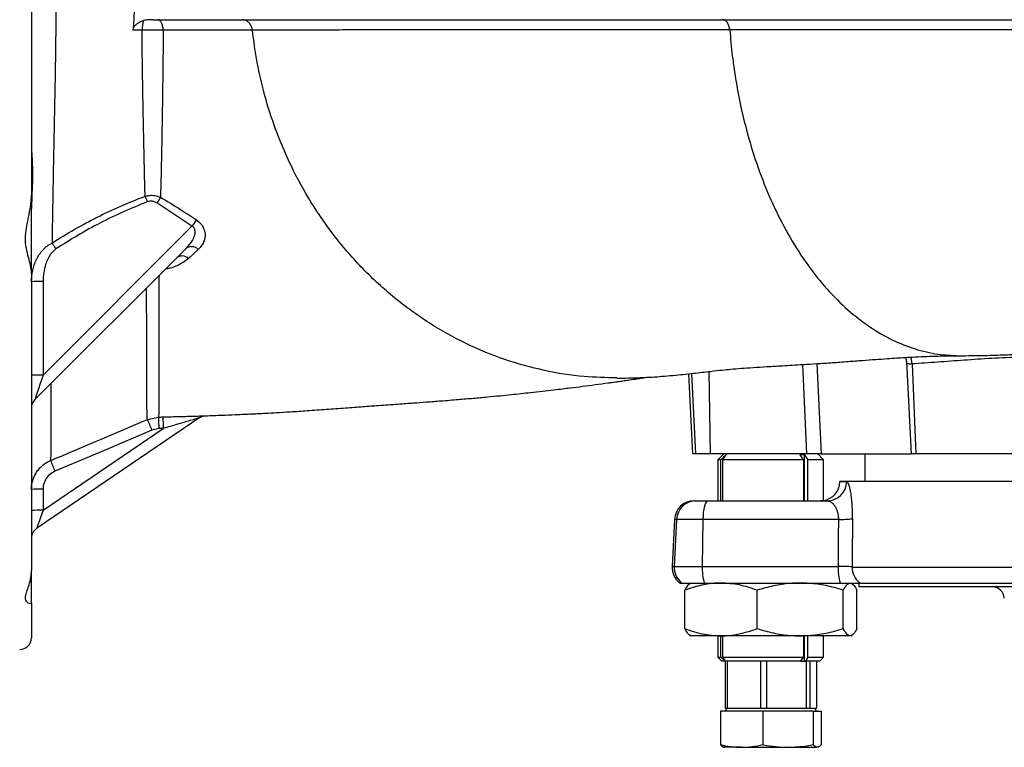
# Model space of a CAD drawing. Header units: millimetres. Extents: x 1556 to 4262, y 988 to 5170.
# Tile 7 of 18: x 2810 to 3313, y 1249 to 1621. Entities that reach past the tile are written whole.
import ezdxf

# ---------------------------------------------------------------- set-up
doc = ezdxf.new("R2010")
doc.units = ezdxf.units.MM
doc.header["$LTSCALE"] = 2

msp = doc.modelspace()

# ---------------------------------------------------------------- linework, layer by layer
at = {"color": 7, "linetype": 'Continuous', "lineweight": 25}
for p, q in [((2815.98, 1746.52), (2815.98, 1531.22)), ((2898.03, 1515.26), (2880.15, 1527.18)), ((2815.98, 1491.35), (2815.98, 1524.28)), ((2821.9, 1439.13), (2898.03, 1515.26)), ((2895.06, 1503.95), (2817.73, 1426.63)), ((2901.24, 1503.46), (2896.23, 1498.83)), ((2815.98, 1491.42), (2815.98, 1339.18)), ((2821.9, 1487), (2821.9, 1439.13)), ((3263.28, 1446.1), (3265.76, 1398.87)), ((3266.3, 1444.87), (3268.14, 1398.87)), ((3151.83, 1439.84), (3153.98, 1398.87)), ((2902.05, 1417.47), (2818.6, 1360.66)), ((2875.25, 1416.44), (2880.95, 1417.7)), ((2821.92, 1370.05), (2883.35, 1411.87)), ((2881.09, 1411.79), (2877.53, 1411.01)), ((2883.35, 1411.87), (2881.09, 1411.79)), ((3155.56, 1398.87), (3153.98, 1398.87)), ((3162.94, 1398.87), (3155.56, 1398.87)), ((3212.43, 1398.87), (3162.94, 1398.87)), ((3169.98, 1398.87), (3166.98, 1395.87)), ((3166.98, 1395.87), (3166.98, 1374.87)), ((3168.35, 1395.87), (3166.98, 1395.87)), ((3168.35, 1374.87), (3168.35, 1395.87)), ((3169.45, 1374.87), (3169.45, 1395.87)), ((3210.73, 1395.87), (3169.45, 1395.87)), ((3210.73, 1395.87), (3209, 1398.46)), ((3210.73, 1395.87), (3210.73, 1374.87)), ((3211.25, 1398.46), (3212.97, 1395.87)), ((3211.25, 1374.87), (3211.25, 1398.46)), ((3220.98, 1395.87), (3212.97, 1395.87)), ((3212.97, 1374.87), (3212.97, 1395.87)), ((3220.98, 1395.87), (3217.98, 1398.87)), ((3219.7, 1398.87), (3265.76, 1398.87)), ((3220.98, 1375.01), (3220.98, 1395.87)), ((3241.98, 1398.87), (3241.98, 1384.87)), ((3268.14, 1398.87), (3265.76, 1398.87)), ((3323.24, 1398.87), (3268.14, 1398.87)), ((3229.25, 1384.87), (3229.25, 1384.69)), ((3229.25, 1384.87), (3606.98, 1384.87)), ((2821.92, 1380.8), (2821.92, 1370.05)), ((3154.77, 1374.87), (3155.77, 1374.87)), ((3155.77, 1374.87), (3161.83, 1374.87)), ((3161.83, 1374.87), (3222.86, 1374.87)), ((3144.79, 1365.39), (3143.53, 1341.39)), ((3145.8, 1365.39), (3144.55, 1341.39)), ((3159.25, 1365.39), (3145.8, 1365.39)), ((3159.25, 1365.39), (3158.92, 1341.39)), ((3228.55, 1365.39), (3159.25, 1365.39)), ((2815.98, 1322.69), (2815.98, 1339.18)), ((3144.55, 1341.39), (3158.92, 1341.39)), ((3158.92, 1341.39), (3228.35, 1341.39)), ((3235.59, 1341.04), (3558.43, 1341.04)), ((3147.51, 1332.87), (3148.52, 1332.87)), ((3148.52, 1332.87), (3159.95, 1332.87)), ((3149.94, 1309.53), (3149.94, 1329.21)), ((3152.98, 1332.87), (3152.44, 1332.56)), ((3159.95, 1332.87), (3229.39, 1332.87)), ((3187, 1309.53), (3187, 1329.21)), ((3231.04, 1309.53), (3231.04, 1329.21)), ((3238.02, 1309.53), (3238.02, 1329.21)), ((3238.98, 1332.87), (3238.98, 1330.87)), ((3589.62, 1330.87), (3238.98, 1330.87)), ((3239.52, 1332.87), (3559.17, 1332.87)), ((2815.98, 1322.69), (2815.98, 1304.87)), ((3152.42, 1306.19), (3152.98, 1305.87)), ((3168.47, 1305.87), (3152.98, 1305.87)), ((3166.98, 1305.87), (3166.98, 1294.87)), ((3168.35, 1294.87), (3168.35, 1305.87)), ((3209.02, 1305.87), (3168.47, 1305.87)), ((3169.45, 1294.87), (3169.45, 1305.87)), ((3234.53, 1305.87), (3209.02, 1305.87)), ((3210.73, 1305.87), (3210.73, 1294.87)), ((3211.25, 1292.87), (3211.25, 1305.87)), ((3212.97, 1294.87), (3212.97, 1305.87)), ((3220.98, 1294.87), (3220.98, 1305.87)), ((3234.98, 1305.87), (3234.53, 1305.87)), ((3234.98, 1305.87), (3235.54, 1306.19)), ((3166.98, 1294.87), (3168.98, 1292.87)), ((3166.98, 1294.87), (3168.35, 1294.87)), ((3168.35, 1294.87), (3170.59, 1292.87)), ((3169.45, 1294.87), (3210.73, 1294.87)), ((3170.86, 1292.87), (3169.45, 1294.87)), ((3209.4, 1292.87), (3210.73, 1294.87)), ((3212.97, 1294.87), (3211.64, 1292.87)), ((3212.97, 1294.87), (3220.98, 1294.87)), ((3218.98, 1292.87), (3220.98, 1294.87)), ((3170.59, 1292.87), (3168.98, 1292.87)), ((3170.59, 1292.87), (3170.86, 1292.87)), ((3170.63, 1292.87), (3170.63, 1268.87)), ((3209.4, 1292.87), (3170.86, 1292.87)), ((3171.85, 1268.87), (3171.85, 1292.87)), ((3188.73, 1292.87), (3188.73, 1268.87)), ((3192.02, 1268.87), (3192.02, 1292.87)), ((3209.4, 1292.87), (3211.25, 1292.87)), ((3211.25, 1292.87), (3211.64, 1292.87)), ((3218.98, 1292.87), (3211.64, 1292.87)), ((3212.08, 1292.87), (3212.08, 1268.87)), ((3214.15, 1268.87), (3214.15, 1292.87)), ((3217.33, 1292.87), (3217.33, 1268.87)), ((3171.49, 1268.87), (3170.56, 1267.27)), ((3170.63, 1268.87), (3171.85, 1268.87)), ((3171.85, 1268.87), (3176.63, 1268.87)), ((3176.63, 1268.87), (3183.95, 1268.87)), ((3183.95, 1268.87), (3188.73, 1268.87)), ((3188.73, 1268.87), (3192.02, 1268.87)), ((3192.02, 1268.87), (3197.71, 1268.87)), ((3197.71, 1268.87), (3206.39, 1268.87)), ((3206.39, 1268.87), (3212.08, 1268.87)), ((3212.08, 1268.87), (3214.15, 1268.87)), ((3214.15, 1268.87), (3215.05, 1268.87)), ((3215.05, 1268.87), (3216.47, 1268.87)), ((3217.39, 1267.27), (3216.47, 1268.87)), ((3216.47, 1268.87), (3217.33, 1268.87)), ((3168.2, 1267.27), (3168.2, 1250.22)), ((3189.89, 1267.27), (3168.2, 1267.27)), ((3189.89, 1267.27), (3189.89, 1250.22)), ((3215.67, 1267.27), (3189.89, 1267.27)), ((3215.67, 1267.27), (3215.67, 1250.22)), ((3215.67, 1267.27), (3219.76, 1267.27)), ((3219.76, 1267.27), (3219.76, 1250.22)), ((3179.05, 1248.87), (3169.98, 1248.87)), ((3179.05, 1248.87), (3202.78, 1248.87)), ((3202.78, 1248.87), (3217.71, 1248.87))]:
    msp.add_line(p, q, dxfattribs=at)
at = {"color": 8, "linetype": 'Continuous', "lineweight": 25}
for p, q in [((3217.56, 1445.02), (3219.7, 1398.87)), ((3153.41, 1440), (3155.56, 1398.87)), ((3162.37, 1441), (3162.94, 1398.87)), ((3212.43, 1398.87), (3210.33, 1444.57)), ((3229.25, 1384.69), (3232.77, 1384.69)), ((3145.8, 1365.39), (3144.79, 1365.39)), ((3143.53, 1341.39), (3144.55, 1341.39))]:
    msp.add_line(p, q, dxfattribs=at)
at = {"color": 7, "linetype": 'Continuous', "lineweight": 25, "flags": 128}
for points in [[(2874.08, 1530.64), (2874.2, 1530.3), (2874.34, 1529.96), (2874.48, 1529.6), (2874.62, 1529.24), (2874.77, 1528.87), (2874.91, 1528.49), (2875.07, 1528.11), (2875.22, 1527.72)], [(2826.53, 1506.68), (2826.74, 1506.35), (2826.97, 1506), (2827.21, 1505.63), (2827.46, 1505.26), (2827.71, 1504.87), (2827.97, 1504.47), (2828.23, 1504.07), (2828.5, 1503.66)], [(2821.9, 1439.13), (2821.09, 1436.68), (2820.3, 1434.33), (2819.58, 1432.17), (2818.95, 1430.28), (2818.43, 1428.73), (2818.05, 1427.57), (2817.81, 1426.87), (2817.73, 1426.63)], [(2877.53, 1411.01), (2852.77, 1400.52), (2828.02, 1390.03)], [(3161.83, 1374.87), (3161.34, 1374.69), (3160.87, 1374.16), (3160.44, 1373.29), (3160.05, 1372.12), (3159.73, 1370.69), (3159.48, 1369.06), (3159.32, 1367.27), (3159.25, 1365.39)], [(2821.92, 1370.05), (2821.27, 1368.2), (2820.64, 1366.44), (2820.07, 1364.82), (2819.57, 1363.4), (2819.16, 1362.23), (2818.85, 1361.37), (2818.66, 1360.83), (2818.6, 1360.66)], [(3235.79, 1365.74), (3235.63, 1345.77), (3235.59, 1341.04)]]:
    msp.add_lwpolyline(points, dxfattribs=at)
at = {"color": 8, "linetype": 'Continuous', "lineweight": 25, "flags": 128}
msp.add_lwpolyline([(3266.3, 1444.87), (3265.95, 1447.11), (3265.58, 1448.35)], dxfattribs=at)
at = {"color": 7, "linetype": 'Continuous', "lineweight": 25}
for centre, radius, start, end in [((2885.81, 1615.89), 13.28, 160.123, 181.4272), ((3132.06, 1372.22), 295.75, 147.7389, 148.4023), ((3119.91, 1361.04), 270.21, 144.3515, 145.1994), ((2893.04, 1495.36), 4.71, 47.3892, 125.1662), ((2897.85, 1499.98), 4.85, 45.7569, 125.107), ((2820.43, 1367.4), 119.61, 89.2962, 92.1353), ((2820.43, 1319.53), 119.61, 89.2962, 92.1353), ((2821.98, 1422.38), 6, 135, 180), ((3312.68, 1596.68), 473.11, 202.3931, 203.1066), ((3054.72, 1418.84), 173.77, 180.3766, 182.324), ((3056.37, 1418.7), 173.15, 180.3087, 182.2633), ((3275.18, 1580.92), 486.2, 202.4225, 203.1165), ((3219.25, 1384.87), 10, 279.7452, 359), ((3222.82, 1384.82), 9.95, 270.2456, 359.2556), ((2820.44, 1278.14), 102.68, 89.1771, 92.4932), ((3154.77, 1364.87), 10, 90, 177), ((3155.78, 1364.88), 9.99, 90.0556, 177.0635), ((2820.44, 1267.32), 102.74, 89.1776, 92.4916), ((3229.73, 1416.09), 50.71, 268.6561, 276.8571), ((2821.98, 1355.7), 6, 124.2454, 180), ((3153.51, 1340.87), 10, 177, 233.1301), ((3154.54, 1340.87), 10.01, 176.9889, 233.0499), ((3186.17, 1340.37), 27.27, 177.8444, 195.9594), ((3255.6, 1340.37), 27.27, 177.8447, 195.9591), ((3245.65, 1340.85), 10.06, 178.8808, 232.4548), ((3307.36, 1324.87), 6, 3, 90), ((2809.98, 1304.87), 6, 270, 0)]:
    msp.add_arc(centre, radius, start, end, dxfattribs=at)
msp.add_ellipse((3602.1, 2242.99), major_axis=(103.7, 7627.45), ratio=0.047723, start_param=1.686759, end_param=1.689927, dxfattribs=at)
for points, knots in [([(2826.19, 1771.88), (2826.33, 1762.05), (2826.5, 1751.85), (2826.82, 1736.02), (2826.94, 1730.65), (2827.12, 1722.47), (2827.19, 1719.72), (2827.31, 1714.17), (2827.38, 1711.38), (2827.57, 1702.98), (2827.7, 1697.34), (2827.95, 1686), (2828.07, 1680.3), (2828.37, 1663.08), (2828.51, 1651.46), (2828.54, 1627.87), (2828.44, 1616.2), (2828.2, 1598.84), (2828.1, 1593.08), (2827.94, 1584.48), (2827.88, 1581.62), (2827.77, 1575.94), (2827.72, 1573.12), (2827.55, 1564.72), (2827.43, 1559.18), (2827.21, 1548.26), (2827.11, 1542.86), (2826.92, 1532.22), (2826.83, 1526.96), (2826.67, 1516.66), (2826.6, 1511.62), (2826.53, 1506.68)], [0, 0, 0, 0, 0.125, 0.125, 0.1875, 0.1875, 0.21875, 0.21875, 0.25, 0.25, 0.3125, 0.3125, 0.375, 0.375, 0.5, 0.5, 0.625, 0.625, 0.6875, 0.6875, 0.71875, 0.71875, 0.75, 0.75, 0.8125, 0.8125, 0.875, 0.875, 0.9375, 0.9375, 1, 1, 1, 1]), ([(2868, 1638.87), (2868.14, 1637.07), (2868.43, 1633.48), (2868.56, 1627.47), (2868.41, 1621.49), (2868.04, 1617.33), (2867.88, 1615.56)], [0, 0, 0, 0, 0.231303, 0.462607, 0.7715, 1, 1, 1, 1]), ([(2867.88, 1615.56), (2867.9, 1615.68), (2867.97, 1616.18), (2868.35, 1617.18), (2869.51, 1618.6), (2871.28, 1619.74), (2872.7, 1620.21), (2873.31, 1620.41)], [0, 0, 0, 0, 0.045362, 0.184688, 0.397347, 0.740201, 1, 1, 1, 1]), ([(2877.98, 1620.87), (2877.2, 1620.87), (2876.42, 1620.86), (2874.86, 1620.73), (2874.08, 1620.62), (2873.31, 1620.41)], [0, 0, 0, 0, 0.5, 0.5, 1, 1, 1, 1]), ([(2877.98, 1620.87), (2881.59, 1620.87), (2885.03, 1620.87), (2891.83, 1620.87), (2895.13, 1620.87), (2901.43, 1620.87), (2904.42, 1620.87), (2910.07, 1620.87), (2912.75, 1620.87), (2917.99, 1620.87), (2920.59, 1620.87), (2923.17, 1620.87), (2923.19, 1620.87), (2923.21, 1620.87), (2923.24, 1620.87)], [-0.060817, -0.060817, -0.060817, -0.060817, 0.151821, 0.151821, 0.360847, 0.360847, 0.569874, 0.569874, 0.778901, 0.778901, 0.987927, 0.987927, 0.987927, 0.989834, 0.989834, 0.989834, 0.989834]), ([(2883.34, 1615.52), (2883.31, 1616.24), (2883.21, 1616.95), (2882.9, 1618.26), (2882.69, 1618.85), (2882.18, 1619.82), (2881.89, 1620.21), (2881.25, 1620.73), (2880.91, 1620.87), (2880.57, 1620.87)], [0, 0, 0, 0, 0.25, 0.25, 0.5, 0.5, 0.75, 0.75, 1, 1, 1, 1]), ([(2923.24, 1620.87), (2923.25, 1620.87), (2923.27, 1620.87), (2923.28, 1620.87), (2935.54, 1620.87), (2951.54, 1620.87), (2978.18, 1620.87), (2987.46, 1620.87), (3006.61, 1620.87), (3016.5, 1620.87), (3037.1, 1620.87), (3047.8, 1620.87), (3070.18, 1620.87), (3081.88, 1620.87), (3118.07, 1620.87), (3143.58, 1620.87), (3168.96, 1620.87)], [0.0016188, 0.0016188, 0.0016188, 0.0016188, 0.001918, 0.001918, 0.001918, 0.2514385, 0.2514385, 0.3761987, 0.3761987, 0.500959, 0.500959, 0.6257192, 0.6257192, 0.7504795, 0.7504795, 1, 1, 1, 1]), ([(2928.93, 1615.59), (2928.92, 1615.71), (2928.89, 1615.95), (2928.82, 1616.31), (2928.73, 1616.67), (2928.62, 1617.03), (2928.48, 1617.39), (2928.32, 1617.75), (2928.14, 1618.1), (2927.93, 1618.44), (2927.7, 1618.77), (2927.45, 1619.08), (2927.06, 1619.5), (2926.44, 1620.02), (2925.55, 1620.52), (2924.67, 1620.79), (2924.03, 1620.86), (2923.74, 1620.87), (2923.67, 1620.87)], [0, 0, 0, 0, 0.041023, 0.083114, 0.126235, 0.170335, 0.215354, 0.261224, 0.307863, 0.355181, 0.40308, 0.451453, 0.500188, 0.613645, 0.74989, 0.888164, 0.969895, 1, 1, 1, 1]), ([(3168.96, 1620.87), (3194.29, 1620.87), (3221.95, 1620.87), (3265.02, 1620.87), (3279.64, 1620.87), (3309.13, 1620.87), (3323.98, 1620.87), (3353.95, 1620.87), (3369.07, 1620.87), (3399.56, 1620.87), (3414.94, 1620.87), (3461.41, 1620.87), (3492.83, 1620.87), (3587.43, 1620.87), (3650.94, 1620.87), (3743.29, 1620.87), (3773.59, 1620.87), (3817.94, 1620.87), (3832.54, 1620.87), (3861.31, 1620.87), (3875.48, 1620.87), (3917.18, 1620.87), (3943.87, 1620.87), (3994.91, 1620.87), (4019.3, 1620.87), (4065.58, 1620.87), (4087.43, 1620.87), (4117.76, 1620.87), (4127.46, 1620.87), (4145.97, 1620.87), (4154.77, 1620.87), (4179.69, 1620.87), (4194.29, 1620.87), (4216.17, 1620.87), (4224.36, 1620.87), (4231.36, 1620.87)], [0, 0, 0, 0, 0.03125, 0.03125, 0.046875, 0.046875, 0.0625, 0.0625, 0.078125, 0.078125, 0.09375, 0.09375, 0.125, 0.125, 0.1875, 0.1875, 0.21875, 0.21875, 0.234375, 0.234375, 0.25, 0.25, 0.28125, 0.28125, 0.3125, 0.3125, 0.34375, 0.34375, 0.359375, 0.359375, 0.375, 0.375, 0.40625, 0.40625, 0.4296087, 0.4296087, 0.4296087, 0.4296087]), ([(3172.99, 1615.63), (3172.93, 1616.34), (3172.8, 1617.04), (3172.38, 1618.32), (3172.09, 1618.89), (3171.42, 1619.85), (3171.02, 1620.23), (3170.18, 1620.74), (3169.73, 1620.87), (3169.28, 1620.87)], [0, 0, 0, 0, 0.25, 0.25, 0.5, 0.5, 0.75, 0.75, 1, 1, 1, 1]), ([(2883.34, 1615.52), (2882.51, 1615.53), (2881.66, 1615.55), (2879.89, 1615.57), (2878.98, 1615.58), (2876.2, 1615.59), (2874.36, 1615.58), (2872.53, 1615.56)], [0, 0, 0, 0, 0.25, 0.25, 0.5, 0.5, 1, 1, 1, 1]), ([(2874.08, 1530.64), (2873.98, 1534.69), (2873.8, 1542.8), (2873.5, 1555.54), (2873.22, 1568.66), (2872.97, 1581.41), (2872.78, 1593.62), (2872.63, 1604.75), (2872.56, 1612.11), (2872.53, 1615.56)], [0, 0, 0, 0, 0.154746, 0.309488, 0.466623, 0.623751, 0.754023, 0.884722, 1, 1, 1, 1]), ([(2883.34, 1615.52), (2883.32, 1612.03), (2883.26, 1604.63), (2883.14, 1593.44), (2882.98, 1581.24), (2882.78, 1568.54), (2882.54, 1555.39), (2882.26, 1542.5), (2882.06, 1534.22), (2881.96, 1530.08)], [0, 0, 0, 0, 0.115416, 0.244818, 0.374681, 0.52972, 0.684769, 0.84238, 1, 1, 1, 1]), ([(2928.97, 1615.54), (2927.83, 1615.54), (2925.52, 1615.54), (2921.92, 1615.54), (2918.04, 1615.54), (2913.82, 1615.54), (2909.34, 1615.53), (2904.88, 1615.53), (2900.74, 1615.52), (2897.4, 1615.52), (2894.76, 1615.52), (2892.66, 1615.52), (2890.46, 1615.52), (2888.17, 1615.52), (2885.8, 1615.52), (2884.17, 1615.52), (2883.34, 1615.52)], [0, 0, 0, 0, 0.092596, 0.189078, 0.288982, 0.391827, 0.497305, 0.59139, 0.675045, 0.748577, 0.787332, 0.827399, 0.868762, 0.911367, 0.955141, 1, 1, 1, 1]), ([(3172.99, 1615.63), (3159.97, 1615.63), (3140.45, 1615.63), (3115.01, 1615.62), (3096.4, 1615.62), (3078.4, 1615.61), (3061.16, 1615.61), (3044.69, 1615.61), (3028.91, 1615.61), (3013.76, 1615.61), (2999.22, 1615.6), (2985.18, 1615.6), (2971.7, 1615.6), (2958.91, 1615.59), (2947.48, 1615.59), (2937.37, 1615.59), (2931.76, 1615.59), (2928.95, 1615.59)], [0, 0, 0, 0, 0.127299, 0.190758, 0.254029, 0.317369, 0.380518, 0.44372, 0.507007, 0.570369, 0.63374, 0.69703, 0.760316, 0.823881, 0.88744, 0.943655, 1, 1, 1, 1]), ([(3115.22, 1437.78), (3109.65, 1437.86), (3097.23, 1438.05), (3078.01, 1441.21), (3057.77, 1446.79), (3037.99, 1454.95), (3019.09, 1465.5), (3001.43, 1478.3), (2985.33, 1493.06), (2971.07, 1509.46), (2958.81, 1527.1), (2948.64, 1545.6), (2940.85, 1563.95), (2935.17, 1581.75), (2931.18, 1598.7), (2929.69, 1610.01), (2928.96, 1615.57)], [0, 0, 0, 0, 0.061251, 0.136565, 0.213294, 0.290989, 0.369165, 0.447321, 0.524953, 0.60158, 0.676757, 0.75009, 0.821244, 0.88298, 0.9426, 1, 1, 1, 1]), ([(4225.68, 1615.48), (4225.37, 1615.48), (4224.6, 1615.48), (4223.2, 1615.48), (4221.3, 1615.49), (4218.87, 1615.5), (4215.87, 1615.51), (4211.81, 1615.53), (4206.97, 1615.55), (4201.7, 1615.57), (4192.33, 1615.6), (4178.48, 1615.67), (4161.69, 1615.66), (4147.44, 1615.69), (4138.35, 1615.68), (4131.23, 1615.68), (4127.14, 1615.68), (4123.27, 1615.68), (4119.36, 1615.69), (4115.12, 1615.68), (4104.57, 1615.68), (4085.09, 1615.67), (4060.19, 1615.69), (4037.26, 1615.7), (4020.57, 1615.71), (4006.44, 1615.71), (3992.38, 1615.71), (3978.19, 1615.71), (3963.65, 1615.7), (3951.42, 1615.7), (3941.62, 1615.7), (3934.32, 1615.71), (3929.59, 1615.72), (3924.91, 1615.72), (3919.34, 1615.72), (3911.93, 1615.72), (3904.31, 1615.71), (3896.49, 1615.71), (3888.45, 1615.71), (3880.2, 1615.71), (3871.73, 1615.71), (3863.05, 1615.71), (3849.37, 1615.71), (3831.68, 1615.71), (3811.03, 1615.71), (3793.53, 1615.7), (3764.26, 1615.7), (3725.59, 1615.69), (3680.21, 1615.68), (3646.84, 1615.68), (3615.51, 1615.68), (3582.04, 1615.68), (3542.31, 1615.67), (3502.55, 1615.67), (3465.75, 1615.66), (3432.01, 1615.66), (3401.33, 1615.66), (3370.99, 1615.67), (3340.97, 1615.67), (3317.14, 1615.64), (3295.11, 1615.64), (3279.16, 1615.64), (3264.11, 1615.64), (3254.45, 1615.63), (3246.44, 1615.63), (3239.6, 1615.63), (3233.44, 1615.63), (3227.47, 1615.63), (3221.67, 1615.63), (3216.05, 1615.63), (3210.6, 1615.63), (3205.32, 1615.63), (3200.21, 1615.63), (3195.27, 1615.63), (3190.49, 1615.63), (3185.88, 1615.63), (3181.44, 1615.63), (3177.15, 1615.63), (3174.36, 1615.63), (3172.99, 1615.63)], [0, 0, 0, 0, 0.002378, 0.005879, 0.010504, 0.016254, 0.023132, 0.031137, 0.04302, 0.053454, 0.062437, 0.096225, 0.1252, 0.139303, 0.156631, 0.161871, 0.167113, 0.172356, 0.17657, 0.181811, 0.188079, 0.215207, 0.250515, 0.270485, 0.287494, 0.301547, 0.31266, 0.328673, 0.342323, 0.35362, 0.36257, 0.369173, 0.373427, 0.375331, 0.381762, 0.388326, 0.395025, 0.40186, 0.408832, 0.415943, 0.423194, 0.430585, 0.438116, 0.457938, 0.47504, 0.4894, 0.501001, 0.546572, 0.582567, 0.608859, 0.625354, 0.656352, 0.68751, 0.718816, 0.750261, 0.775056, 0.799891, 0.824781, 0.849752, 0.874823, 0.885172, 0.906155, 0.916066, 0.924575, 0.931679, 0.937379, 0.942904, 0.948311, 0.9536, 0.95877, 0.963822, 0.968755, 0.973571, 0.978268, 0.982848, 0.987311, 0.991657, 0.995887, 1, 1, 1, 1]), ([(2815.98, 1556.07), (2816.04, 1554.47), (2816.16, 1551.24), (2816.55, 1545.48), (2816.6, 1539.1), (2816.21, 1531.99), (2816.06, 1526.95), (2815.98, 1524.28)], [0, 0, 0, 0, 0.188907, 0.382978, 0.57632, 0.775547, 1, 1, 1, 1]), ([(2815.98, 1491.42), (2815.98, 1492.56), (2815.79, 1493.8), (2815.25, 1496.47), (2814.89, 1497.87), (2814.13, 1500.81), (2813.73, 1502.35), (2813.26, 1504.79), (2813.12, 1505.63), (2812.93, 1507.35), (2812.88, 1508.22), (2812.89, 1510.84), (2813.11, 1512.62), (2813.58, 1515.35), (2813.76, 1516.27), (2814.14, 1518.11), (2814.33, 1519.03), (2814.89, 1521.79), (2815.25, 1523.65), (2815.65, 1526.46), (2815.77, 1527.41), (2815.93, 1529.31), (2815.98, 1530.27), (2815.98, 1531.22)], [0, 0, 0, 0, 0.125, 0.125, 0.25, 0.25, 0.375, 0.375, 0.4375, 0.4375, 0.5, 0.5, 0.625, 0.625, 0.6875, 0.6875, 0.75, 0.75, 0.875, 0.875, 0.9375, 0.9375, 1, 1, 1, 1]), ([(2826.53, 1506.68), (2830.28, 1509.01), (2837.79, 1513.69), (2849.52, 1519.99), (2861.61, 1525.69), (2869.92, 1528.99), (2874.08, 1530.64)], [0, 0, 0, 0, 0.2484695, 0.4975605, 0.7484422, 1, 1, 1, 1]), ([(2874.08, 1530.64), (2874.8, 1530.8), (2876.41, 1531.16), (2879.14, 1531.07), (2880.98, 1530.43), (2881.96, 1530.08)], [0, 0, 0, 0, 0.275462, 0.614777, 1, 1, 1, 1]), ([(2875.22, 1527.72), (2871.13, 1526.11), (2867.08, 1524.43), (2859.07, 1520.85), (2855.11, 1518.96), (2847.3, 1514.95), (2843.46, 1512.83), (2835.9, 1508.38), (2832.17, 1506.06), (2828.5, 1503.66)], [0, 0, 0, 0, 0.25, 0.25, 0.5, 0.5, 0.75, 0.75, 1, 1, 1, 1]), ([(2880.15, 1527.18), (2879.54, 1527.49), (2878.43, 1528.06), (2876.66, 1528.17), (2875.66, 1527.86), (2875.22, 1527.72)], [0, 0, 0, 0, 0.3938403, 0.7270477, 1, 1, 1, 1]), ([(2881.96, 1530.08), (2885.39, 1528.03), (2891.6, 1524.31), (2897.63, 1520.31), (2900.33, 1518.52)], [0, 0, 0, 0, 0.552896, 1, 1, 1, 1]), ([(2895.06, 1503.95), (2896.23, 1505.25), (2898.09, 1507.31), (2899.5, 1510.42), (2899.78, 1512.44), (2899.52, 1513.63), (2899.16, 1514.34), (2898.69, 1514.89), (2898.23, 1515.14), (2898.03, 1515.26)], [0, 0, 0, 0, 0.396274, 0.626437, 0.783637, 0.85331, 0.893435, 0.952619, 1, 1, 1, 1]), ([(2900.33, 1518.52), (2901.14, 1517.88), (2902.72, 1516.63), (2904.26, 1514), (2904.95, 1510.95), (2904.44, 1507.99), (2903.12, 1505.41), (2901.86, 1504.11), (2901.24, 1503.46)], [0, 0, 0, 0, 0.140856, 0.275008, 0.440918, 0.655915, 0.827799, 1, 1, 1, 1]), ([(2815.98, 1486.93), (2815.98, 1488.89), (2816.19, 1490.85), (2816.83, 1493.7), (2817.09, 1494.64), (2817.73, 1496.48), (2818.11, 1497.39), (2819.4, 1500.03), (2820.47, 1501.66), (2822.14, 1503.48), (2822.5, 1503.84), (2823.23, 1504.51), (2823.6, 1504.82), (2824.78, 1505.72), (2825.62, 1506.25), (2826.53, 1506.68)], [0, 0, 0, 0, 0.25, 0.25, 0.375, 0.375, 0.5, 0.5, 0.75, 0.75, 0.8125, 0.8125, 0.875, 0.875, 1, 1, 1, 1]), ([(2828.5, 1503.66), (2827.54, 1502.81), (2825.11, 1500.67), (2823.26, 1496.22), (2822.09, 1491.46), (2821.97, 1488.5), (2821.9, 1487)], [0, 0, 0, 0, 0.205617, 0.52066, 0.757301, 1, 1, 1, 1]), ([(3290.37, 1449.07), (3294.64, 1449.1), (3302.45, 1449.16), (3313.21, 1449.51), (3321.83, 1449.89), (3328.3, 1450.22), (3333.01, 1450.49), (3336.76, 1450.71), (3342.89, 1451.09), (3352.29, 1451.72), (3366.17, 1452.68), (3382.64, 1453.8), (3401.55, 1454.9), (3421.82, 1455.89), (3443.16, 1456.82), (3464.82, 1457.72), (3486.19, 1458.64), (3506.74, 1459.55), (3526.4, 1460.44), (3545.18, 1461.3), (3563.6, 1462.15), (3582.56, 1463.03), (3602.89, 1463.98), (3624.88, 1465), (3645.31, 1465.95), (3663.82, 1466.8), (3680.07, 1467.55), (3696.42, 1468.29), (3712, 1469), (3725.78, 1469.63), (3737.48, 1470.16), (3747.17, 1470.6), (3755.16, 1470.96), (3761.49, 1471.25), (3766.91, 1471.5), (3772.86, 1471.78), (3780.38, 1472.12), (3789.73, 1472.55), (3800.5, 1473.06), (3812.54, 1473.62), (3826.41, 1474.26), (3842.12, 1474.97), (3859.64, 1475.74), (3878.19, 1476.55), (3896.88, 1477.35), (3916.52, 1478.2), (3936.16, 1479.07), (3955.43, 1479.95), (3972.37, 1480.76), (3987.18, 1481.52), (3999.89, 1482.21), (4010.69, 1482.85), (4018.03, 1483.31), (4022.87, 1483.62), (4026, 1483.83), (4029.68, 1484.07), (4033.89, 1484.33), (4038.16, 1484.59), (4042.05, 1484.79), (4045.19, 1484.94), (4047.92, 1485.05), (4051.11, 1485.16), (4053.82, 1485.23), (4056.08, 1485.28), (4056.79, 1485.29), (4056.76, 1485.3), (4056.74, 1485.3)], [0, 0, 0, 0, 0.016738, 0.030642, 0.041737, 0.050044, 0.055584, 0.060053, 0.064869, 0.079913, 0.097493, 0.120141, 0.144254, 0.169835, 0.19616, 0.222803, 0.248196, 0.272337, 0.295236, 0.316893, 0.337474, 0.358826, 0.382043, 0.407114, 0.434028, 0.45189, 0.470485, 0.48981, 0.508213, 0.524416, 0.537734, 0.549081, 0.558458, 0.565868, 0.571463, 0.577694, 0.587128, 0.598524, 0.611537, 0.626151, 0.64236, 0.662405, 0.684463, 0.708555, 0.733978, 0.758357, 0.788412, 0.816332, 0.842104, 0.864692, 0.885281, 0.903257, 0.918339, 0.922996, 0.928528, 0.935498, 0.943908, 0.953436, 0.96175, 0.968627, 0.974128, 0.980355, 0.991006, 0.994072, 0.996995, 1, 1, 1, 1]), ([(3115.21, 1437.62), (3117.26, 1437.63), (3120.99, 1437.66), (3126.07, 1437.82), (3130, 1438), (3134.18, 1438.24), (3138.8, 1438.56), (3145.88, 1439.18), (3154.15, 1440.06), (3162.87, 1441.06), (3168.97, 1441.74), (3174.04, 1442.23), (3178.28, 1442.59), (3184.99, 1443.06), (3190.66, 1443.42), (3195.83, 1443.72), (3200.27, 1443.98), (3205.15, 1444.26), (3210.97, 1444.61), (3217.79, 1445.03), (3225.38, 1445.53), (3233.21, 1446.11), (3240.64, 1446.67), (3247.33, 1447.17), (3253.19, 1447.58), (3258.24, 1447.91), (3263.01, 1448.2), (3268.15, 1448.48), (3274.43, 1448.76), (3282.02, 1449.01), (3287.43, 1449.05), (3290.37, 1449.07)], [0, 0, 0, 0, 0.026903, 0.048841, 0.065878, 0.078173, 0.102635, 0.133357, 0.197046, 0.254202, 0.301594, 0.338982, 0.391218, 0.435511, 0.482769, 0.507419, 0.530607, 0.558076, 0.590491, 0.627841, 0.669328, 0.71075, 0.747828, 0.780576, 0.809521, 0.833931, 0.854668, 0.880226, 0.91285, 0.952702, 1, 1, 1, 1]), ([(3262.83, 1448.19), (3263.02, 1447.67), (3263.26, 1446.98), (3263.24, 1446.28), (3263.24, 1446.1)], [0, 0, 0, 0, 0.750421, 1, 1, 1, 1]), ([(3321.56, 1448.31), (3316.65, 1448.12), (3306.83, 1447.74), (3292.77, 1446.76), (3279.17, 1445.73), (3270.59, 1445.15), (3266.3, 1444.87)], [0, 0, 0, 0, 0.249133, 0.49828, 0.749141, 1, 1, 1, 1]), ([(2902.63, 1418.3), (2903.37, 1418.33), (2906.98, 1418.46), (2912.81, 1418.67), (2919.56, 1418.94), (2924.6, 1419.15), (2928.35, 1419.32), (2931.87, 1419.49), (2936.13, 1419.7), (2941.79, 1420.01), (2948.92, 1420.45), (2957.42, 1421.02), (2966.81, 1421.7), (2976.29, 1422.41), (2985.18, 1423.07), (2994.13, 1423.72), (3002.79, 1424.34), (3010.95, 1424.92), (3018.18, 1425.45), (3025.84, 1426.03), (3033.89, 1426.68), (3041.79, 1427.35), (3048.9, 1427.99), (3055.31, 1428.61), (3061, 1429.19), (3066.23, 1429.74), (3071.61, 1430.33), (3077.23, 1430.96), (3082.7, 1431.6), (3087.38, 1432.15), (3092.28, 1432.75), (3097.92, 1433.46), (3104.43, 1434.31), (3109.54, 1435), (3113.34, 1435.53), (3115.83, 1435.88), (3118.44, 1436.25), (3121.41, 1436.69), (3124.96, 1437.2), (3128.11, 1437.67), (3130.04, 1437.96), (3130.57, 1438.03)], [0, 0, 0, 0, 0.007856, 0.038322, 0.062707, 0.080931, 0.092977, 0.103573, 0.118523, 0.139014, 0.165022, 0.196546, 0.232893, 0.269831, 0.303797, 0.334769, 0.373691, 0.406252, 0.433743, 0.464697, 0.500669, 0.533533, 0.564218, 0.592505, 0.617569, 0.640348, 0.663222, 0.691741, 0.720152, 0.743618, 0.76265, 0.795667, 0.830766, 0.869024, 0.883979, 0.899266, 0.91489, 0.932846, 0.957212, 0.988177, 1, 1, 1, 1]), ([(2825.74, 1395.46), (2829.43, 1397.02), (2833.11, 1398.58), (2836.79, 1400.14), (2843.2, 1402.86), (2849.61, 1405.58), (2856.02, 1408.3), (2862.43, 1411.01), (2868.84, 1413.73), (2875.25, 1416.44)], [0, 0, 0, 0, 0.006, 0.006, 0.006, 0.01644188, 0.01644188, 0.01644188, 0.02688376, 0.02688376, 0.02688376, 0.02688376]), ([(2902.05, 1417.47), (2902, 1417.44), (2901.9, 1417.4), (2901.32, 1417.2), (2899.78, 1416.71), (2896.09, 1415.61), (2890.4, 1413.95), (2885.78, 1412.59), (2883.35, 1411.87)], [0, 0, 0, 0, 0.038285, 0.061264, 0.153822, 0.322348, 0.643782, 1, 1, 1, 1]), ([(2902.11, 1417.47), (2902.31, 1417.61), (2902.76, 1417.92), (2903.45, 1418.18), (2904.01, 1418.33), (2904.29, 1418.39), (2904.42, 1418.41), (2904.42, 1418.41), (2904.43, 1418.41)], [0, 0, 0, 0, 0.2152326, 0.4830854, 0.6565571, 0.7746901, 0.8809364, 1, 1, 1, 1]), ([(2815.98, 1380.72), (2815.98, 1381.5), (2816.03, 1382.29), (2816.26, 1383.84), (2816.44, 1384.61), (2816.89, 1386.09), (2817.16, 1386.82), (2817.83, 1388.23), (2818.22, 1388.92), (2819.08, 1390.22), (2819.55, 1390.84), (2820.59, 1391.99), (2821.16, 1392.54), (2822.97, 1394.04), (2824.29, 1394.85), (2825.74, 1395.46)], [0, 0, 0, 0, 0.125, 0.125, 0.25, 0.25, 0.375, 0.375, 0.5, 0.5, 0.625, 0.625, 0.75, 0.75, 1, 1, 1, 1]), ([(3219.7, 1398.87), (3219.54, 1398.87), (3219.25, 1398.87), (3218.63, 1398.87), (3218.39, 1398.87), (3217.86, 1398.87), (3217.56, 1398.87), (3216.93, 1398.87), (3216.58, 1398.87), (3215.84, 1398.87), (3215.46, 1398.87), (3214.25, 1398.87), (3213.36, 1398.87), (3212.43, 1398.87)], [0, 0, 0, 0, 0.25, 0.25, 0.375, 0.375, 0.5, 0.5, 0.625, 0.625, 0.75, 0.75, 1, 1, 1, 1]), ([(2828.02, 1390.03), (2827.03, 1389.49), (2825.04, 1388.41), (2822.97, 1385.66), (2822.02, 1382.99), (2821.94, 1381.34), (2821.92, 1380.8)], [0, 0, 0, 0, 0.28751, 0.575001, 0.863005, 1, 1, 1, 1]), ([(3235.79, 1365.74), (3235.79, 1366.28), (3235.8, 1369.09), (3235.62, 1373.04), (3235.21, 1376.99), (3234.81, 1379.7), (3234.33, 1381.87), (3233.64, 1384.08), (3233.12, 1384.45), (3232.77, 1384.69)], [0, 0, 0, 0, 0.052099, 0.270073, 0.389603, 0.509188, 0.632501, 0.755851, 1, 1, 1, 1]), ([(3220.94, 1375.01), (3220.95, 1375.02), (3221.08, 1375.04), (3220.7, 1374.94), (3219.94, 1374.9), (3219.59, 1374.89)], [0, 0, 0, 0, 0.050626, 0.571953, 1, 1, 1, 1]), ([(3222.86, 1374.87), (3223.53, 1374.74), (3224.84, 1374.5), (3226.67, 1372.59), (3227.94, 1369.97), (3228.42, 1367.63), (3228.53, 1366.22), (3228.54, 1365.66), (3228.55, 1365.39)], [0, 0, 0, 0, 0.2650668, 0.5231702, 0.755854, 0.9053064, 0.9539597, 1, 1, 1, 1]), ([(2815.98, 1322.69), (2815.98, 1322.41), (2815.79, 1322.27), (2815.25, 1322.23), (2814.89, 1322.34), (2814.13, 1322.8), (2813.73, 1323.16), (2813.26, 1323.88), (2813.12, 1324.15), (2812.93, 1324.76), (2812.88, 1325.1), (2812.89, 1326.19), (2813.11, 1327.03), (2813.58, 1328.45), (2813.76, 1328.95), (2814.14, 1330), (2814.33, 1330.55), (2814.89, 1332.26), (2815.25, 1333.5), (2815.65, 1335.51), (2815.77, 1336.2), (2815.93, 1337.65), (2815.98, 1338.41), (2815.98, 1339.18)], [0, 0, 0, 0, 0.125, 0.125, 0.25, 0.25, 0.375, 0.375, 0.4375, 0.4375, 0.5, 0.5, 0.625, 0.625, 0.6875, 0.6875, 0.75, 0.75, 0.875, 0.875, 0.9375, 0.9375, 1, 1, 1, 1]), ([(3235.59, 1341.04), (3235.41, 1341.09), (3235.11, 1341.13), (3234.27, 1341.21), (3233.74, 1341.25), (3232.46, 1341.31), (3231.74, 1341.34), (3230.54, 1341.37), (3230.12, 1341.37), (3229.25, 1341.39), (3228.81, 1341.39), (3228.35, 1341.39)], [0, 0, 0, 0, 0.25, 0.25, 0.5, 0.5, 0.75, 0.75, 0.875, 0.875, 1, 1, 1, 1]), ([(3168.47, 1332.87), (3168.03, 1332.86), (3164.7, 1332.83), (3158.43, 1332.03), (3152.79, 1330.15), (3149.94, 1329.21)], [0, 0, 0, 0, 0.070109, 0.530794, 1, 1, 1, 1]), ([(3152.52, 1332.41), (3152.2, 1332.25), (3151.32, 1331.8), (3150.47, 1330.21), (3149.94, 1329.21)], [0, 0, 0, 0, 0.370103, 1, 1, 1, 1]), ([(3187, 1329.21), (3183.99, 1330.23), (3177.92, 1332.3), (3171.64, 1332.68), (3168.47, 1332.87)], [0, 0, 0, 0, 0.495458, 1, 1, 1, 1]), ([(3209.02, 1332.87), (3207.29, 1332.82), (3202.72, 1332.71), (3195.31, 1331.57), (3189.78, 1330), (3187, 1329.21)], [0, 0, 0, 0, 0.232226, 0.613943, 1, 1, 1, 1]), ([(3231.04, 1329.21), (3229.52, 1329.65), (3225.19, 1330.93), (3217.86, 1332.49), (3211.98, 1332.74), (3209.02, 1332.87)], [0, 0, 0, 0, 0.21148, 0.603138, 1, 1, 1, 1]), ([(3229.39, 1332.87), (3230.99, 1332.87), (3234.06, 1332.87), (3237.47, 1332.87), (3239.02, 1332.87), (3239.43, 1332.87), (3239.52, 1332.87)], [0, 0, 0, 0, 0.325197, 0.625391, 0.926067, 1, 1, 1, 1]), ([(3231.04, 1329.21), (3231.61, 1330.23), (3232.75, 1332.3), (3233.93, 1332.68), (3234.53, 1332.87)], [0, 0, 0, 0, 0.495458, 1, 1, 1, 1]), ([(3235.43, 1332.41), (3235.75, 1332.25), (3236.63, 1331.8), (3237.48, 1330.21), (3238.02, 1329.21)], [0, 0, 0, 0, 0.370103, 1, 1, 1, 1]), ([(3149.94, 1309.53), (3152.95, 1308.51), (3159.02, 1306.44), (3165.3, 1306.06), (3168.47, 1305.87)], [0, 0, 0, 0, 0.495458, 1, 1, 1, 1]), ([(3149.94, 1309.53), (3150.5, 1308.46), (3151.35, 1306.85), (3152.23, 1306.5), (3152.52, 1306.38)], [0, 0, 0, 0, 0.665253, 1, 1, 1, 1]), ([(3168.47, 1305.87), (3168.91, 1305.87), (3172.23, 1305.91), (3178.51, 1306.71), (3184.15, 1308.58), (3187, 1309.53)], [0, 0, 0, 0, 0.0701086, 0.5307948, 1, 1, 1, 1]), ([(3187, 1309.53), (3189.75, 1308.75), (3195.28, 1307.18), (3202.69, 1306.03), (3207.29, 1305.91), (3209.02, 1305.87)], [0, 0, 0, 0, 0.382064, 0.767774, 1, 1, 1, 1]), ([(3209.02, 1305.87), (3211.94, 1305.99), (3217.81, 1306.24), (3225.15, 1307.8), (3229.52, 1309.08), (3231.04, 1309.53)], [0, 0, 0, 0, 0.391311, 0.78852, 1, 1, 1, 1]), ([(3234.53, 1305.87), (3234.45, 1305.87), (3233.82, 1305.91), (3232.64, 1306.71), (3231.58, 1308.58), (3231.04, 1309.53)], [0, 0, 0, 0, 0.070109, 0.530794, 1, 1, 1, 1]), ([(3238.02, 1309.53), (3237.45, 1308.51), (3236.31, 1306.44), (3235.13, 1306.06), (3234.53, 1305.87)], [0, 0, 0, 0, 0.495458, 1, 1, 1, 1]), ([(3168.2, 1250.22), (3169.99, 1249.84), (3173.58, 1249.07), (3177.22, 1248.94), (3179.05, 1248.87)], [0, 0, 0, 0, 0.498114, 1, 1, 1, 1]), ([(3168.2, 1250.22), (3168.53, 1249.84), (3169.21, 1249.07), (3169.89, 1248.94), (3170.24, 1248.87)], [0, 0, 0, 0, 0.498113, 1, 1, 1, 1]), ([(3179.05, 1248.87), (3180.86, 1248.94), (3184.5, 1249.07), (3188.09, 1249.84), (3189.89, 1250.22)], [0, 0, 0, 0, 0.497781, 1, 1, 1, 1]), ([(3189.89, 1250.22), (3190.03, 1250.19), (3192.21, 1249.77), (3196.5, 1249.07), (3200.68, 1248.94), (3202.78, 1248.87)], [0, 0, 0, 0, 0.031716, 0.514107, 1, 1, 1, 1]), ([(3202.78, 1248.87), (3206.05, 1249.02), (3210.37, 1249.22), (3214.63, 1250.02), (3215.67, 1250.22)], [0, 0, 0, 0, 0.755131, 1, 1, 1, 1]), ([(3217.71, 1248.87), (3217.37, 1248.94), (3216.69, 1249.07), (3216.01, 1249.84), (3215.67, 1250.22)], [0, 0, 0, 0, 0.49778, 1, 1, 1, 1]), ([(3219.76, 1250.22), (3219.42, 1249.84), (3218.74, 1249.07), (3218.06, 1248.94), (3217.71, 1248.87)], [0, 0, 0, 0, 0.498113, 1, 1, 1, 1])]:
    msp.add_open_spline(points, degree=3, knots=knots, dxfattribs=at)
for points in [[(2872.53, 1615.56), (2870.98, 1615.56), (2869.43, 1615.56), (2867.88, 1615.56)], [(2880.95, 1417.7), (2881.71, 1417.72), (2882.46, 1417.75), (2883.22, 1417.77)], [(3171.32, 1398.51), (3170.32, 1397.64), (3169.33, 1396.76), (3168.35, 1395.87)], [(3169.45, 1395.87), (3170.07, 1396.76), (3170.69, 1397.64), (3171.32, 1398.51)], [(3209, 1398.46), (3209.75, 1398.52), (3210.5, 1398.52), (3211.25, 1398.46)]]:
    msp.add_open_spline(points, degree=3, dxfattribs=at)
at = {"color": 8, "linetype": 'Continuous', "lineweight": 25}
for points, knots in [([(3172.99, 1615.63), (3173.39, 1611.23), (3174.2, 1602.28), (3176.18, 1588.86), (3179.08, 1573.95), (3183.22, 1557.8), (3188.89, 1540.77), (3195.74, 1524.46), (3203.72, 1509.18), (3212.73, 1495.22), (3222.64, 1482.84), (3233.27, 1472.25), (3244.45, 1463.59), (3255.96, 1456.92), (3267.62, 1452.31), (3279.1, 1449.55), (3286.69, 1449.24), (3290.38, 1449.09)], [0, 0, 0, 0, 0.048488, 0.098777, 0.150306, 0.218911, 0.289165, 0.360753, 0.433321, 0.506482, 0.579831, 0.652954, 0.725449, 0.79693, 0.867047, 0.935488, 1, 1, 1, 1]), ([(2896.23, 1498.83), (2895.36, 1498.13), (2892.73, 1496.03), (2888.66, 1494.14), (2885.23, 1493.5), (2884.46, 1493.35)], [0, 0, 0, 0, 0.279358, 0.838975, 1, 1, 1, 1]), ([(2881.21, 1490.1), (2881.19, 1488.97), (2881.12, 1483.13), (2881.06, 1473.3), (2881.04, 1461.15), (2881.06, 1450.29), (2881.09, 1440.87), (2881.12, 1433.04), (2881.14, 1426.7), (2881.13, 1421.93), (2881.07, 1418.86), (2880.99, 1418.06), (2880.95, 1417.7)], [0, 0, 0, 0, 0.026172, 0.134669, 0.243164, 0.354858, 0.466553, 0.575172, 0.683791, 0.795537, 0.907282, 1, 1, 1, 1]), ([(2875.25, 1416.44), (2875.21, 1416.81), (2875.14, 1417.61), (2875.07, 1420.73), (2875.01, 1425.59), (2874.98, 1432.07), (2874.95, 1440.08), (2874.94, 1449.6), (2874.93, 1460.57), (2874.89, 1471.88), (2874.83, 1480.09), (2874.8, 1483.7)], [0, 0, 0, 0, 0.097544, 0.213298, 0.329478, 0.445675, 0.56145, 0.676973, 0.792907, 0.908834, 1, 1, 1, 1]), ([(3266.3, 1444.87), (3265.8, 1444.84), (3264.47, 1444.76), (3263.36, 1445.11), (3263.44, 1445.86), (3263.47, 1446.1)], [0, 0, 0, 0, 0.28427, 0.762046, 1, 1, 1, 1]), ([(2825.95, 1434.84), (2825.94, 1432.36), (2825.92, 1426.11), (2825.91, 1417.27), (2825.9, 1408.51), (2825.88, 1401.87), (2825.83, 1397.35), (2825.77, 1396.09), (2825.74, 1395.46)], [0, 0, 0, 0, 0.107533, 0.271175, 0.461786, 0.652395, 0.826198, 1, 1, 1, 1]), ([(2883.22, 1417.77), (2886.11, 1417.85), (2890.34, 1417.97), (2895.69, 1418.1), (2899.5, 1418.19), (2901.58, 1418.27), (2902.63, 1418.31)], [0, 0, 0, 0, 0.412584, 0.604185, 0.799835, 1, 1, 1, 1])]:
    msp.add_open_spline(points, degree=3, knots=knots, dxfattribs=at)

doc.saveas('drawing.dxf')
